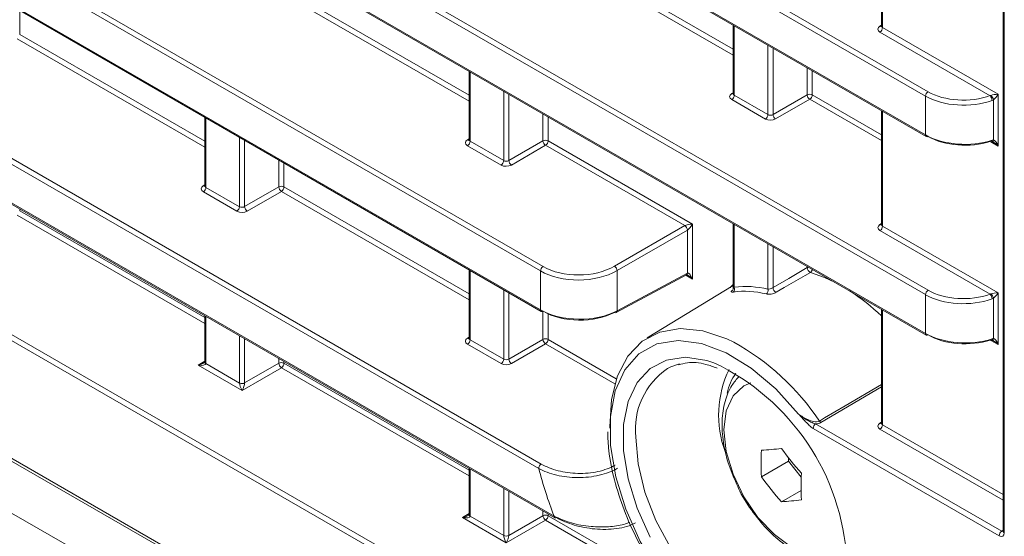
# Model space of a CAD drawing. Header units: millimetres. Extents: x 0 to 1118, y 0 to 864.
# Tile 34 of 256: x 227 to 241, y 73 to 80. Entities that reach past the tile are written whole.
import ezdxf

# ---------------------------------------------------------------- set-up
doc = ezdxf.new("R2010")
doc.units = ezdxf.units.MM

msp = doc.modelspace()

# ---------------------------------------------------------------- linework, layer by layer
at = {"color": 9, "linetype": 'Continuous', "lineweight": 0}
for p, q in [((239.6574, 79.0251), (91.5943, 164.5001)), ((91.6291, 164.5609), (239.6921, 79.0859)), ((91.5943, 163.9679), (239.6574, 78.4929)), ((91.6291, 161.8369), (239.6921, 76.3619)), ((239.6574, 76.301), (91.5943, 161.776)), ((91.5943, 161.2438), (239.6574, 75.7688)), ((95.2952, 151.8533), (236.026, 70.6112)), ((235.9912, 70.5503), (95.2605, 151.7924)), ((92.8909, 151.5452), (238.3609, 67.5672)), ((93.3507, 150.5262), (237.7242, 67.1812)), ((240.7377, 115.9251), (240.7377, 73.0344)), ((176.816, 109.9354), (234.4104, 76.6869)), ((234.3757, 76.626), (176.7695, 109.8814)), ((177.1321, 109.1399), (234.3757, 76.0938)), ((234.3514, 73.9159), (177.1321, 106.9479)), ((177.2721, 106.9481), (234.3862, 73.9768)), ((176.6808, 106.6763), (234.5615, 73.2625)), ((239.0671, 81.5408), (239.0671, 79.9652)), ((237.0196, 79.5883), (234.4455, 81.0742)), ((234.4802, 81.1351), (237.0196, 79.6692)), ((230.8563, 80.5031), (233.3956, 79.0372)), ((233.3956, 78.9562), (230.8215, 80.4422)), ((227.2324, 80.2007), (227.2324, 79.8711)), ((237.0342, 79.9903), (237.0342, 79.0377)), ((239.0312, 79.9867), (239.0525, 79.9998)), ((239.0671, 79.9652), (240.6513, 79.0507)), ((227.2324, 79.8711), (229.7717, 78.4051)), ((240.5442, 79.0316), (239.0324, 79.9043)), ((229.7717, 78.3242), (227.1976, 79.8102)), ((237.495, 78.7717), (237.495, 79.7243)), ((237.5651, 79.6838), (237.5651, 78.7727)), ((238.034, 79.0434), (238.034, 79.4131)), ((233.4103, 79.3583), (233.4103, 78.4057)), ((238.1041, 79.3727), (238.1041, 79.0431)), ((233.8711, 78.1397), (233.8711, 79.0923)), ((233.9412, 79.0518), (233.9412, 78.1407)), ((236.9982, 79.0592), (237.0196, 79.0724)), ((237.0342, 79.0377), (237.495, 78.7717)), ((237.5651, 78.7727), (238.034, 79.0434)), ((238.1041, 79.0431), (239.0525, 78.4956)), ((239.6574, 78.4929), (239.6574, 79.0251)), ((240.6513, 79.0507), (240.6513, 78.3402)), ((237.4603, 78.7108), (236.9995, 78.9769)), ((238.0694, 78.9822), (237.6005, 78.7115)), ((239.0525, 78.4147), (238.0694, 78.9822)), ((240.5892, 78.4239), (240.5892, 78.975)), ((234.4101, 78.4114), (234.4101, 78.7811)), ((234.4802, 78.7407), (234.4802, 78.4111)), ((239.0671, 78.8167), (239.0671, 77.2412)), ((229.7864, 78.7263), (229.7864, 77.7737)), ((230.2472, 77.5076), (230.2472, 78.4602)), ((230.3173, 78.4198), (230.3173, 77.5087)), ((233.3743, 78.4272), (233.3956, 78.4403)), ((233.8364, 78.0788), (233.3755, 78.3448)), ((233.4103, 78.4057), (233.8711, 78.1397)), ((233.9412, 78.1407), (234.4101, 78.4114)), ((234.4455, 78.3502), (233.9766, 78.0795)), ((236.3549, 77.2479), (234.4455, 78.3502)), ((234.4802, 78.4111), (236.4604, 77.2679)), ((240.5464, 78.4008), (240.5434, 78.4025)), ((240.6513, 78.3402), (240.5537, 78.3966)), ((230.7862, 77.7794), (230.7862, 78.1491)), ((230.8563, 78.1086), (230.8563, 77.779)), ((229.7504, 77.7951), (229.7717, 77.8083)), ((230.2125, 77.4468), (229.7516, 77.7128)), ((229.7864, 77.7737), (230.2472, 77.5076)), ((230.3173, 77.5087), (230.7862, 77.7794)), ((230.8215, 77.7182), (230.3526, 77.4475)), ((233.3956, 76.2322), (230.8215, 77.7182)), ((230.8563, 77.779), (233.3956, 76.3131)), ((229.7717, 75.9052), (227.1976, 77.3912)), ((227.2324, 77.4766), (227.2324, 77.4521)), ((227.2324, 77.4521), (229.7717, 75.9861)), ((236.4604, 77.2679), (236.4604, 76.5147)), ((237.0342, 77.2663), (237.0342, 76.403)), ((239.0312, 77.2626), (239.0525, 77.2758)), ((235.3916, 76.6917), (236.3549, 77.2479)), ((236.3903, 77.1866), (235.427, 76.6305)), ((236.3903, 76.5967), (236.3903, 77.1866)), ((240.5442, 76.3075), (239.0324, 77.1803)), ((239.0671, 77.2412), (240.6513, 76.3266)), ((237.495, 76.3753), (237.495, 77.0002)), ((237.5651, 76.9598), (237.5651, 76.3986)), ((233.4103, 76.6342), (233.4103, 75.6816)), ((234.3757, 76.0938), (234.3757, 76.626)), ((235.427, 76.6305), (235.427, 76.0787)), ((235.427, 76.0787), (236.3903, 76.5967)), ((238.034, 76.6718), (238.034, 76.6891)), ((236.4604, 76.5147), (236.3686, 76.5677)), ((233.8711, 75.4156), (233.8711, 76.3682)), ((233.9412, 76.3277), (233.9412, 75.4166)), ((240.6513, 76.3266), (240.6513, 75.6162)), ((239.6574, 75.7688), (239.6574, 76.301)), ((240.5892, 75.6998), (240.5892, 76.2509)), ((234.4101, 75.6873), (234.4101, 76.0729)), ((234.4802, 76.0377), (234.4802, 75.687)), ((239.0671, 76.0927), (239.0671, 74.5166)), ((229.7864, 76.0022), (229.7864, 75.3561)), ((230.2472, 75.09), (230.2472, 75.7362)), ((230.3173, 75.6957), (230.3173, 75.0897)), ((233.3743, 75.7031), (233.3956, 75.7163)), ((233.4103, 75.6816), (233.8711, 75.4156)), ((233.9412, 75.4166), (234.4101, 75.6873)), ((234.4802, 75.687), (235.4157, 75.1469)), ((240.5464, 75.6767), (240.5434, 75.6785)), ((240.6513, 75.6162), (240.5537, 75.6725)), ((233.8364, 75.3547), (233.3755, 75.6208)), ((234.4455, 75.6261), (233.9766, 75.3554)), ((235.3943, 75.0784), (234.4455, 75.6261)), ((229.6821, 75.3339), (229.7717, 75.3893)), ((230.3173, 75.0897), (230.7862, 75.3604)), ((230.7862, 75.3604), (230.7862, 75.425)), ((230.8563, 75.3846), (230.8563, 75.36)), ((230.8563, 75.36), (233.3956, 73.8941)), ((230.282, 74.9877), (229.6821, 75.3339)), ((229.7863, 75.3547), (230.2472, 75.0886)), ((230.8215, 75.2992), (230.282, 74.9877)), ((233.3956, 73.8132), (230.8215, 75.2992)), ((239.0525, 75.0376), (238.2222, 74.5471)), ((239.0312, 74.538), (239.0525, 74.5512)), ((240.667, 72.9936), (238.1154, 74.4666)), ((238.1501, 74.5275), (240.7017, 73.0545)), ((240.723, 73.4797), (239.0324, 74.4557)), ((239.0671, 74.5166), (240.723, 73.5607)), ((233.4103, 73.9102), (233.4103, 73.264)), ((233.8711, 72.998), (233.8711, 73.6441)), ((233.9412, 73.6037), (233.9412, 72.9976)), ((233.3061, 73.2419), (233.3956, 73.2973)), ((233.9059, 72.8956), (233.3061, 73.2419)), ((233.4103, 73.2626), (233.8711, 72.9966)), ((234.4455, 73.2071), (233.9059, 72.8956)), ((233.9412, 72.9976), (234.4101, 73.2683)), ((234.4101, 73.2683), (234.4101, 73.333)), ((236.0473, 72.2824), (234.4455, 73.2071)), ((234.4802, 73.2925), (234.4802, 73.268)), ((234.4802, 73.268), (236.0375, 72.369)), ((240.7017, 73.0545), (240.723, 73.0677))]:
    msp.add_line(p, q, dxfattribs=at)
at = {"color": 7, "linetype": 'Continuous', "lineweight": 15}
for p, q in [((91.6047, 163.945), (239.6678, 78.47)), ((91.6047, 161.2209), (239.6678, 75.7459)), ((92.9167, 151.488), (238.3868, 67.5099)), ((240.723, 115.9455), (240.723, 73.0548)), ((177.2073, 109.0795), (234.386, 76.071)), ((176.7278, 106.6323), (234.5719, 73.2396)), ((239.0525, 81.5493), (239.0525, 79.986)), ((237.0196, 79.9988), (237.0196, 79.0586)), ((239.0524, 79.9863), (239.0511, 79.98)), ((233.3956, 79.3668), (233.3956, 78.4265)), ((237.0194, 79.0588), (237.0181, 79.0525)), ((239.0525, 78.8252), (239.0525, 77.262)), ((229.7717, 78.7347), (229.7717, 77.7945)), ((233.3955, 78.4268), (233.3942, 78.4204)), ((229.7716, 77.7947), (229.7703, 77.7884)), ((237.0196, 77.2747), (237.0196, 76.3869)), ((239.0524, 77.2622), (239.0511, 77.2559)), ((233.3956, 76.6427), (233.3956, 75.7025)), ((235.4159, 76.0555), (236.3792, 76.5734)), ((237.0196, 76.4245), (235.8389, 75.7088)), ((239.0525, 76.1011), (239.0525, 74.5374)), ((229.7717, 76.0107), (229.7717, 75.3765)), ((233.3955, 75.7027), (233.3942, 75.6964)), ((239.0524, 74.5377), (239.0511, 74.5313)), ((237.4066, 73.8008), (237.7773, 74.0148)), ((237.7773, 74.0627), (237.7773, 74.0148)), ((237.7773, 74.0148), (237.9524, 73.797)), ((233.3956, 73.9186), (233.3956, 73.2844)), ((237.6806, 73.46), (237.9504, 73.6157))]:
    msp.add_line(p, q, dxfattribs=at)
at = {"color": 9, "linetype": 'Continuous', "lineweight": 0, "flags": 128}
for points in [[(237.5651, 76.3986), (237.7809, 76.5243), (238.034, 76.6718)], [(238.0778, 76.6069), (238.0059, 76.565), (237.7183, 76.3973), (237.6091, 76.3336)], [(237.9143, 74.6629), (237.6016, 75.0098), (237.2664, 75.2942), (236.9222, 75.5047), (236.5829, 75.6327), (236.2622, 75.6733), (235.9729, 75.6246), (235.7267, 75.4888), (235.5335, 75.2712), (235.4011, 74.9805), (235.3348, 74.6286), (235.3373, 74.2296), (235.4085, 73.7995), (235.5455, 73.3556), (235.7428, 72.9158), (235.9924, 72.4979)], [(235.8779, 72.975), (235.7003, 73.3721), (235.5777, 73.7728), (235.5151, 74.1606), (235.5151, 74.5195), (235.5777, 74.8351), (235.7003, 75.0942), (235.8779, 75.2863), (236.1032, 75.4036), (236.367, 75.4411), (236.6585, 75.3975), (236.7556, 75.3667)], [(237.2588, 75.0902), (237.1656, 75.0498), (237.0175, 74.9125), (236.9244, 74.7067), (236.8927, 74.4465), (236.9244, 74.1496), (237.0175, 73.8363), (237.1656, 73.5279), (237.3586, 73.2455), (237.5834, 73.0082), (237.8246, 72.8323), (238.0658, 72.7298), (238.2906, 72.7075), (238.4836, 72.7671), (238.565, 72.8275)], [(238.2012, 74.5672), (238.2723, 74.6092), (238.5568, 74.7771), (239.0525, 75.0699)], [(235.6824, 74.3437), (235.7141, 73.9778), (235.8076, 73.5913), (235.959, 73.2012), (236.1616, 72.8245), (236.4065, 72.4776), (236.683, 72.1758), (236.9791, 71.9322), (237.2819, 71.7574), (237.578, 71.6591), (237.8545, 71.6417), (238.0994, 71.7058), (238.1669, 71.7417)]]:
    msp.add_lwpolyline(points, dxfattribs=at)
at = {"color": 7, "linetype": 'Continuous', "lineweight": 15, "flags": 128}
for points in [[(238.4083, 76.473), (238.2732, 76.5363), (238.0778, 76.6069)], [(236.9802, 76.3967), (236.9887, 76.4068), (237.0196, 76.4416)], [(235.3271, 74.471), (235.3267, 74.4871), (235.3479, 74.8618), (235.4309, 75.1895), (235.5727, 75.4591), (235.7684, 75.6611), (236.0113, 75.7886), (236.2929, 75.8372), (236.6035, 75.8051), (236.9323, 75.6935), (237.0262, 75.6484)], [(229.7717, 75.3758), (229.7717, 75.3753), (229.7717, 75.3746)], [(236.2839, 75.3531), (236.1616, 75.3098), (236.1194, 75.2885)], [(233.3956, 73.2838), (233.3956, 73.2833), (233.3957, 73.2826)], [(240.723, 73.0548), (240.723, 73.0546), (240.7231, 73.0539)]]:
    msp.add_lwpolyline(points, dxfattribs=at)
at = {"color": 9, "linetype": 'Continuous', "lineweight": 0}
for centre, radius, start, end in [((239.0466, 80.0099), 0.0279, 236.5278, 281.56335), ((238.9902, 79.9688), 0.077, 303.22971, 357.34769), ((237.0136, 79.0825), 0.0279, 236.5278, 281.56335), ((236.9572, 79.0413), 0.077, 303.22971, 357.34769), ((238.0687, 78.9746), 0.077, 62.65648, 116.76622), ((238.1132, 79.0483), 0.0793, 183.52223, 236.47777), ((238.0272, 79.0466), 0.077, 303.22971, 357.34769), ((239.7344, 79.0215), 0.077, 123.22971, 177.34769), ((240.4659, 78.9624), 0.1045, 2.13749, 41.473), ((240.4539, 78.9367), 0.1406, 15.79293, 44.20707), ((237.4181, 78.7753), 0.077, 303.22971, 357.34769), ((237.6443, 78.7776), 0.0793, 183.52223, 236.47777), ((239.682, 78.4902), 0.0247, 173.76303, 234.92479), ((233.3897, 78.4504), 0.0279, 236.5278, 281.56335), ((233.3333, 78.4093), 0.077, 303.22971, 357.34769), ((234.4448, 78.3426), 0.077, 62.65648, 116.76622), ((234.4892, 78.4163), 0.0793, 183.52223, 236.47777), ((234.4032, 78.4146), 0.077, 303.22971, 357.34769), ((240.5482, 78.4154), 0.0224, 302.01367, 9.66838), ((240.5619, 78.4249), 0.0273, 286.78662, 357.7741), ((233.7942, 78.1432), 0.077, 303.22971, 357.34769), ((234.0203, 78.1456), 0.0793, 183.52223, 236.47777), ((229.7658, 77.8184), 0.0279, 236.5278, 281.56335), ((229.7094, 77.7772), 0.077, 303.22971, 357.34769), ((230.8209, 77.7106), 0.077, 62.65648, 116.76622), ((230.8653, 77.7843), 0.0793, 183.52223, 236.47777), ((230.7793, 77.7826), 0.077, 303.22971, 357.34769), ((230.1702, 77.5112), 0.077, 303.22971, 357.34769), ((230.3964, 77.5136), 0.0793, 183.52223, 236.47777), ((239.0466, 77.2859), 0.0279, 236.5278, 281.56335), ((236.3112, 77.1818), 0.0793, 3.52223, 56.47777), ((238.9902, 77.2447), 0.077, 303.22971, 357.34769), ((234.4526, 76.6224), 0.077, 123.22971, 177.34769), ((235.3478, 76.6256), 0.0793, 3.52223, 56.47777), ((236.3661, 76.5939), 0.0244, 302.67212, 6.51471), ((238.0648, 76.6143), 0.0652, 100.78909, 118.11567), ((238.1094, 76.6754), 0.0754, 182.71526, 245.23204), ((238.0428, 76.658), 0.0619, 304.36456, 351.3285), ((236.9859, 76.3801), 0.0534, 307.13826, 25.3564), ((237.4337, 76.3615), 0.0629, 305.51318, 12.68019), ((237.6403, 76.4021), 0.0753, 182.68657, 245.44525), ((239.7344, 76.2974), 0.077, 123.22971, 177.34769), ((240.4659, 76.2384), 0.1045, 2.13749, 41.473), ((240.4539, 76.2127), 0.1406, 15.79293, 44.20707), ((234.3995, 76.0908), 0.024, 172.814, 235.87382), ((235.4028, 76.076), 0.0244, 302.67212, 6.51471), ((239.682, 75.7661), 0.0247, 173.76303, 234.92479), ((233.3897, 75.7263), 0.0279, 236.51329, 281.70625), ((233.3333, 75.6852), 0.077, 303.22971, 357.34769), ((234.4448, 75.6185), 0.077, 62.65648, 116.76622), ((234.4892, 75.6922), 0.0793, 183.52223, 236.47777), ((234.4032, 75.6905), 0.077, 303.22971, 357.34769), ((235.4091, 72.7121), 3.3522, 33.6002, 61.15756), ((240.5482, 75.6913), 0.0224, 302.01367, 9.66838), ((240.5619, 75.7009), 0.0273, 286.78662, 357.7741), ((229.7963, 75.3787), 0.0247, 185.07867, 246.24147), ((229.7978, 75.3784), 0.0263, 188.29136, 244.25063), ((230.8209, 75.2916), 0.077, 62.65648, 116.76622), ((230.8653, 75.3653), 0.0793, 183.52223, 236.47777), ((230.7793, 75.3636), 0.077, 303.22971, 357.34769), ((233.7942, 75.4192), 0.077, 303.22971, 357.34769), ((234.0203, 75.4215), 0.0793, 183.52223, 236.47777), ((236.6902, 74.4511), 1.0135, 124.28091, 186.08064), ((230.2826, 75.1585), 0.077, 242.65648, 296.76622), ((230.2819, 75.1587), 0.0782, 243.66994, 296.89251), ((238.259, 74.6065), 0.0699, 214.28239, 238.24256), ((238.1923, 74.463), 0.077, 123.22971, 177.34769), ((239.0466, 74.5613), 0.0279, 236.5278, 281.56335), ((238.9902, 74.5201), 0.077, 303.22971, 357.34769), ((234.4284, 73.9124), 0.077, 123.22971, 177.34769), ((240.2965, 75.4668), 6.144, 194.62106, 201.02527), ((233.4202, 73.2866), 0.0247, 185.07867, 246.24147), ((233.4217, 73.2864), 0.0263, 188.29136, 244.25063), ((234.4448, 73.1995), 0.077, 62.65648, 116.76622), ((234.4892, 73.2732), 0.0793, 183.52223, 236.47777), ((234.4032, 73.2715), 0.077, 303.22971, 357.34769), ((234.5853, 73.2595), 0.024, 172.814, 235.87382), ((233.9065, 73.0664), 0.077, 242.65648, 296.76622), ((233.9058, 73.0667), 0.0782, 243.66994, 296.89251), ((240.7439, 72.99), 0.077, 123.22971, 177.34769), ((240.7484, 73.0577), 0.0256, 188.54137, 245.31875)]:
    msp.add_arc(centre, radius, start, end, dxfattribs=at)
at = {"color": 7, "linetype": 'Continuous', "lineweight": 15}
for centre, radius, start, end in [((239.6781, 78.4925), 0.0248, 245.36022, 304.60414), ((240.5575, 78.4128), 0.0166, 216.9857, 279.0169), ((237.1732, 75.1388), 1.2087, 75.77187, 97.36771), ((237.1922, 75.181), 1.2321, 75.77187, 97.36771), ((236.9574, 73.7933), 3.0501, 46.61464, 57.08519), ((234.3963, 76.0935), 0.0248, 245.36022, 304.60414), ((235.4063, 76.0782), 0.0247, 233.60191, 292.96519), ((239.6781, 75.7684), 0.0248, 245.36022, 304.60414), ((240.5575, 75.6887), 0.0166, 216.9857, 279.0169), ((235.3808, 72.474), 3.2028, 3.27047, 64.57989), ((238.2652, 74.6462), 1.446, 154.19029, 200.13245), ((237.7097, 74.7717), 0.7956, 145.28216, 167.09505), ((241.0597, 73.9835), 3.6576, 177.13719, 182.86281), ((237.1642, 78.4213), 4.262, 273.26007, 276.95897), ((241.3935, 76.8948), 4.5932, 216.06587, 221.52327), ((241.1195, 76.5049), 4.5932, 216.06587, 221.52327), ((241.6077, 73.6672), 3.6576, 177.13719, 182.86281), ((237.4382, 77.7151), 4.262, 273.26007, 276.95897), ((234.5822, 73.2621), 0.0248, 245.36022, 304.60414)]:
    msp.add_arc(centre, radius, start, end, dxfattribs=at)
at = {"color": 9, "linetype": 'Continuous', "lineweight": 0}
for centre, major_axis, ratio, start_param, end_param in [((239.1031, 79.9466), (0.1, 0.0015), 0.5872749, 2.3646126, 3.9179556), ((239.1025, 79.9871), (0.05, 0.0016), 0.5970671, 3.1228866, 3.9082847), ((237.0702, 79.0191), (0.1, 0.0015), 0.5872749, 2.3646126, 3.9179556), ((237.0696, 79.0596), (0.05, 0.0016), 0.5970671, 3.1228866, 3.9082847), ((240.1877, 79.3412), (0.75, 0.0108), 0.5866149, 3.9185775, 5.2392677), ((240.1871, 79.3817), (0.7, 0.0108), 0.5872749, 3.9179556, 5.2386458), ((240.616, 79.0303), (0.079, 0.0096), 0.2276701, 1.0793932, 2.4296563), ((240.616, 79.0303), (0.0479, 0.0636), 0.2277624, 3.8534603, 5.2037233), ((237.5304, 78.7935), (0.05, 0.0016), 0.5970671, 3.9082847, 5.4616278), ((237.531, 78.7531), (0.1, 0.0015), 0.5872749, 3.9179556, 5.4712987), ((233.4463, 78.3871), (0.1, 0.0015), 0.5872749, 2.3646126, 3.9179556), ((233.4456, 78.4275), (0.05, 0.0016), 0.5970671, 3.1228866, 3.9082847), ((240.616, 78.3198), (-0.0734, 0.0797), 0.3689627, 4.6297905, 5.460334), ((240.616, 78.3198), (-0.0323, 0.1034), 0.3689594, 4.7949414, 6.1452044), ((233.9071, 78.121), (0.1, 0.0015), 0.5872749, 3.9179556, 5.4712987), ((233.9065, 78.1615), (0.05, 0.0016), 0.5970671, 3.9082847, 5.4616278), ((229.8223, 77.7551), (0.1, 0.0015), 0.5872749, 2.3646126, 3.9179556), ((229.8217, 77.7955), (0.05, 0.0016), 0.5970671, 3.1228866, 3.9082847), ((230.2832, 77.489), (0.1, 0.0015), 0.5872749, 3.9179556, 5.4712987), ((230.2826, 77.5295), (0.05, 0.0016), 0.5970671, 3.9082847, 5.4616278), ((236.425, 77.2475), (0.079, 0.0096), 0.2276701, 1.0793932, 2.6327363), ((236.425, 77.2475), (0.0479, 0.0636), 0.2277624, 3.6503803, 5.2037233), ((239.1031, 77.2225), (0.1, 0.0015), 0.5872749, 2.3646126, 3.9179556), ((239.1025, 77.263), (0.05, 0.0016), 0.5970671, 3.1228866, 3.9082847), ((234.906, 76.9421), (0.75, 0.0108), 0.5866149, 3.9185775, 5.4719205), ((234.9054, 76.9826), (0.7, 0.0108), 0.5872749, 3.9179556, 5.4712987), ((236.425, 76.4943), (-0.0323, 0.1034), 0.3689594, 4.7949414, 6.3482844), ((236.425, 76.4943), (-0.0734, 0.0797), 0.3689627, 4.6297905, 5.4563324), ((240.1871, 76.6576), (0.7, 0.0108), 0.5872749, 3.9179556, 5.2386458), ((240.616, 76.3062), (0.079, 0.0096), 0.2276701, 1.0793932, 2.4296563), ((240.616, 76.3062), (0.0479, 0.0636), 0.2277624, 3.8534603, 5.2037233), ((240.1877, 76.6171), (0.75, 0.0108), 0.5866149, 3.9185775, 5.2392677), ((233.4463, 75.663), (0.1, 0.0015), 0.5872749, 2.3646126, 3.9179556), ((233.4456, 75.7035), (0.05, 0.0016), 0.5970671, 3.1228866, 3.9082847), ((240.616, 75.5957), (-0.0734, 0.0797), 0.3689627, 4.6297905, 5.460334), ((240.616, 75.5957), (-0.0323, 0.1034), 0.3689594, 4.7949414, 6.1452044), ((229.6815, 75.3744), (0.1038, 0.0255), 0.3703547, 4.627521, 5.4625602), ((233.9065, 75.4374), (0.05, 0.0016), 0.5970671, 3.9082847, 5.4616278), ((229.6815, 75.3744), (0.1045, -0.0224), 0.3703599, 4.7973459, 6.3506889), ((229.7156, 75.3969), (-0.05, 0.0866), 0.5772057, 3.909771, 3.9269197), ((233.9071, 75.397), (0.1, 0.0015), 0.5872749, 3.9179556, 5.4712987), ((230.3179, 75.0492), (-0.05, 0.0866), 0.5775574, 0.7856318, 0.8027805), ((230.3533, 75.0697), (-0.025, 0.0433), 0.5980578, 0.7856334, 0.8027821), ((230.2813, 75.0281), (-0.0303, 0.0731), 0.2144725, 0.512654, 2.065997), ((230.2813, 75.0281), (0.0316, 0.0733), 0.2342279, 4.2315915, 5.7849345), ((239.1031, 74.498), (0.1, 0.0015), 0.5872749, 2.3646126, 3.9179556), ((239.1025, 74.5384), (0.05, 0.0016), 0.5970671, 3.1228866, 3.9082847), ((233.3054, 73.2823), (0.1038, 0.0255), 0.3703547, 4.627521, 5.4625602), ((233.3054, 73.2823), (0.1045, -0.0224), 0.3703599, 4.7973459, 6.3506889), ((233.3396, 73.3049), (-0.05, 0.0866), 0.5772057, 3.909771, 3.9269197), ((233.9418, 72.9572), (-0.05, 0.0866), 0.5775574, 0.7856318, 0.8027805), ((233.9053, 72.9361), (-0.0303, 0.0731), 0.2144725, 0.512654, 2.065997), ((233.9053, 72.9361), (0.0316, 0.0733), 0.2342279, 4.2315915, 5.7849345), ((233.9772, 72.9776), (-0.025, 0.0433), 0.5980578, 0.7856334, 0.8027821), ((240.667, 73.0753), (-0.05, 0.0866), 0.5772057, 2.356428, 3.9269197), ((240.7023, 73.0957), (-0.0237, 0.0441), 0.5765028, 2.3738137, 3.1714543)]:
    msp.add_ellipse(centre, major_axis=major_axis, ratio=ratio, start_param=start_param, end_param=end_param, dxfattribs=at)
at = {"color": 7, "linetype": 'Continuous', "lineweight": 15}
for centre, major_axis, ratio, start_param, end_param in [((240.1877, 78.7891), (0.75, -0.0104), 0.5678072, 3.9348734, 5.2555636), ((240.1871, 78.7479), (0.7, -0.0104), 0.5671246, 3.9354167, 5.2561069), ((234.906, 76.39), (0.75, -0.0104), 0.5678072, 3.9348734, 5.4882165), ((234.9054, 76.3488), (0.7, -0.0104), 0.5671246, 3.9354167, 5.4887598), ((240.1877, 76.065), (0.75, -0.0104), 0.5678072, 3.9348734, 5.2555636), ((240.1871, 76.0238), (0.7, -0.0104), 0.5671246, 3.9354167, 5.2561069)]:
    msp.add_ellipse(centre, major_axis=major_axis, ratio=ratio, start_param=start_param, end_param=end_param, dxfattribs=at)
at = {"color": 9, "linetype": 'Continuous', "lineweight": 0}
for points in [[(240.5442, 79.0316), (240.5477, 79.0323), (240.5513, 79.0334), (240.5547, 79.0347)], [(240.5892, 78.975), (240.5831, 78.9715), (240.5767, 78.9686), (240.5703, 78.9663)], [(240.5703, 78.4191), (240.5767, 78.4212), (240.5831, 78.4228), (240.5892, 78.4239)], [(240.5442, 76.3075), (240.5477, 76.3083), (240.5513, 76.3093), (240.5547, 76.3107)], [(240.5892, 76.2509), (240.5831, 76.2474), (240.5767, 76.2445), (240.5703, 76.2423)], [(240.5703, 75.6951), (240.5767, 75.6972), (240.5831, 75.6988), (240.5892, 75.6998)], [(238.2222, 74.5471), (238.2029, 74.5357), (238.177, 74.5294), (238.1501, 74.5275)]]:
    msp.add_open_spline(points, degree=3, dxfattribs=at)
at = {"color": 7, "linetype": 'Continuous', "lineweight": 15}
for points, knots in [([(240.5602, 78.3961), (240.5614, 78.3966), (240.5662, 78.3985), (240.5696, 78.3989), (240.5722, 78.3991)], [0, 0, 0, 0, 0.2495758, 1, 1, 1, 1]), ([(240.5701, 78.3988), (240.5709, 78.3989), (240.5725, 78.399), (240.58, 78.3976), (240.5859, 78.3945), (240.5888, 78.393)], [0, 0, 0, 0, 0.3104258, 0.6642844, 1, 1, 1, 1]), ([(236.3795, 76.5734), (236.3794, 76.5734), (236.3792, 76.5734), (236.3845, 76.5731), (236.3915, 76.5711), (236.3964, 76.5682), (236.3981, 76.5671)], [0, 0, 0, 0, 0.2195389, 0.5076385, 0.827855, 1, 1, 1, 1]), ([(237.0189, 76.3866), (237.0191, 76.3852), (237.02, 76.379), (237.0166, 76.3696), (237.0125, 76.3622), (237.0101, 76.3596), (237.0101, 76.3596), (237.0102, 76.3597)], [0, 0, 0, 0, 0.0992583, 0.4253823, 0.6808324, 0.8811258, 1, 1, 1, 1]), ([(240.5602, 75.672), (240.5614, 75.6725), (240.5662, 75.6745), (240.5696, 75.6748), (240.5722, 75.675)], [0, 0, 0, 0, 0.2495758, 1, 1, 1, 1]), ([(240.5701, 75.6748), (240.5709, 75.6748), (240.5725, 75.675), (240.58, 75.6735), (240.5859, 75.6704), (240.5888, 75.6689)], [0, 0, 0, 0, 0.3104258, 0.6642844, 1, 1, 1, 1]), ([(229.7716, 75.3757), (229.7716, 75.3758), (229.7718, 75.3761), (229.7689, 75.3716), (229.764, 75.3667), (229.7594, 75.3641), (229.758, 75.3633)], [0, 0, 0, 0, 0.2179777, 0.5211437, 0.8559765, 1, 1, 1, 1]), ([(236.2693, 75.3368), (236.3094, 75.3482), (236.4196, 75.3796), (236.6016, 75.3659), (236.7468, 75.3125), (236.7985, 75.2935)], [0, 0, 0, 0, 0.2691236, 0.7402494, 1, 1, 1, 1]), ([(237.1023, 75.1792), (237.0662, 75.14), (236.9773, 75.0434), (236.8983, 74.8348), (236.8571, 74.5715), (236.8769, 74.2729), (236.9484, 73.9641), (237.0383, 73.7648), (237.081, 73.67)], [0, 0, 0, 0, 0.1134716, 0.2795271, 0.4550746, 0.6401424, 0.8288431, 1, 1, 1, 1]), ([(235.2985, 74.4175), (235.3011, 74.3333), (235.3076, 74.1222), (235.3834, 73.7592), (235.5139, 73.3467), (235.697, 72.9393), (235.8724, 72.6292), (235.9892, 72.464), (236.0203, 72.4199)], [0, 0, 0, 0, 0.1324435, 0.3316385, 0.5305703, 0.7292588, 0.9278416, 1, 1, 1, 1]), ([(237.081, 73.67), (237.0849, 73.6605), (237.1316, 73.5464), (237.2665, 73.3415), (237.4787, 73.0758), (237.7254, 72.8587), (237.9832, 72.7044), (238.2372, 72.6277), (238.4267, 72.6074), (238.5217, 72.6359), (238.5422, 72.6421)], [0, 0, 0, 0, 0.0146471, 0.1758351, 0.3376199, 0.5008521, 0.6667155, 0.8179947, 0.9606652, 1, 1, 1, 1]), ([(233.3955, 73.2836), (233.3955, 73.2837), (233.3957, 73.284), (233.3929, 73.2795), (233.3879, 73.2746), (233.3833, 73.272), (233.3819, 73.2712)], [0, 0, 0, 0, 0.21797767, 0.52114368, 0.85597645, 1, 1, 1, 1]), ([(234.5615, 73.2625), (234.6374, 73.2281), (234.7867, 73.1605), (235.0526, 73.1144), (235.3016, 73.1113), (235.4863, 73.1347), (235.5738, 73.1661), (235.5994, 73.1753)], [0, 0, 0, 0, 0.26080059, 0.51358666, 0.7258552, 0.91986067, 1, 1, 1, 1]), ([(235.6789, 73.1684), (235.642, 73.1493), (235.6015, 73.1335), (235.5138, 73.1078), (235.4663, 73.098), (235.3701, 73.0849), (235.3202, 73.0813), (235.2203, 73.0798), (235.1707, 73.0818), (235.0718, 73.0907), (235.0227, 73.0977), (234.9281, 73.1158), (234.8821, 73.127), (234.7482, 73.1668), (234.6672, 73.2007), (234.5963, 73.2417)], [0, 0, 0, 0, 0.125, 0.125, 0.25, 0.25, 0.375, 0.375, 0.5, 0.5, 0.625, 0.625, 0.75, 0.75, 1, 1, 1, 1]), ([(240.723, 73.0548), (240.7228, 73.0521), (240.7223, 73.0475), (240.7224, 73.0479), (240.7224, 73.048)], [0, 0, 0, 0, 0.6175999, 1, 1, 1, 1])]:
    msp.add_open_spline(points, degree=3, knots=knots, dxfattribs=at)
at = {"color": 9, "linetype": 'Continuous', "lineweight": 0}
for points, knots in [([(237.0183, 76.3668), (236.9985, 76.3547), (236.9889, 76.3455), (236.9909, 76.3359), (237.0012, 76.335), (237.0182, 76.3375)], [0, 0, 0, 0, 0.5, 0.5, 1, 1, 1, 1]), ([(237.0342, 76.403), (237.0295, 76.3987), (237.0215, 76.3914), (237.0205, 76.3883), (237.0201, 76.3869)], [0, 0, 0, 0, 0.5793835, 1, 1, 1, 1]), ([(237.4702, 76.3104), (237.4881, 76.3061), (237.5131, 76.3058), (237.5642, 76.314), (237.5901, 76.3225), (237.6091, 76.3336)], [0, 0, 0, 0, 0.5, 0.5, 1, 1, 1, 1]), ([(237.5651, 76.3986), (237.555, 76.3924), (237.5411, 76.3867), (237.5155, 76.3786), (237.5036, 76.3762), (237.495, 76.3753)], [0, 0, 0, 0, 0.5, 0.5, 1, 1, 1, 1]), ([(238.1154, 74.4666), (238.0974, 74.477), (238.0801, 74.4916), (238.0459, 74.5234), (238.0293, 74.5405), (237.9799, 74.5925), (237.9471, 74.6283), (237.9143, 74.6629)], [0, 0, 0, 0, 0.25, 0.25, 0.5, 0.5, 1, 1, 1, 1]), ([(237.9143, 74.6629), (237.9339, 74.6486), (237.9544, 74.6348), (237.9977, 74.6089), (238.0206, 74.5967), (238.069, 74.5756), (238.0949, 74.5664), (238.1359, 74.5586), (238.1501, 74.557), (238.1776, 74.5582), (238.1911, 74.5612), (238.2012, 74.5672)], [0, 0, 0, 0, 0.25, 0.25, 0.5, 0.5, 0.75, 0.75, 0.875, 0.875, 1, 1, 1, 1]), ([(238.1501, 74.5275), (238.1279, 74.5335), (238.1057, 74.5426), (238.0634, 74.5625), (238.0432, 74.5737), (237.9846, 74.6093), (237.9484, 74.6357), (237.9143, 74.6629)], [0, 0, 0, 0, 0.25, 0.25, 0.5, 0.5, 1, 1, 1, 1]), ([(235.433, 73.9192), (235.3969, 73.8982), (235.3578, 73.8797), (235.2735, 73.8474), (235.2278, 73.8336), (235.1341, 73.8117), (235.0859, 73.8036), (234.9867, 73.7928), (234.9364, 73.7903), (234.8371, 73.7907), (234.7873, 73.7937), (234.6901, 73.805), (234.6431, 73.8132), (234.507, 73.8451), (234.4226, 73.8766), (234.3514, 73.9159)], [0, 0, 0, 0, 0.125, 0.125, 0.25, 0.25, 0.375, 0.375, 0.5, 0.5, 0.625, 0.625, 0.75, 0.75, 1, 1, 1, 1]), ([(234.3862, 73.9768), (234.4195, 73.9575), (234.4555, 73.9403), (234.5325, 73.9096), (234.5738, 73.8962), (234.6588, 73.8743), (234.7028, 73.8657), (234.7939, 73.8531), (234.8407, 73.8493), (234.9338, 73.847), (234.981, 73.8485), (235.0742, 73.857), (235.1196, 73.8639), (235.2077, 73.8832), (235.2507, 73.8958), (235.3299, 73.9255), (235.3667, 73.9428), (235.4006, 73.9625)], [0, 0, 0, 0, 0.125, 0.125, 0.25, 0.25, 0.375, 0.375, 0.5, 0.5, 0.625, 0.625, 0.75, 0.75, 0.875, 0.875, 1, 1, 1, 1])]:
    msp.add_open_spline(points, degree=3, knots=knots, dxfattribs=at)

doc.saveas('drawing.dxf')
